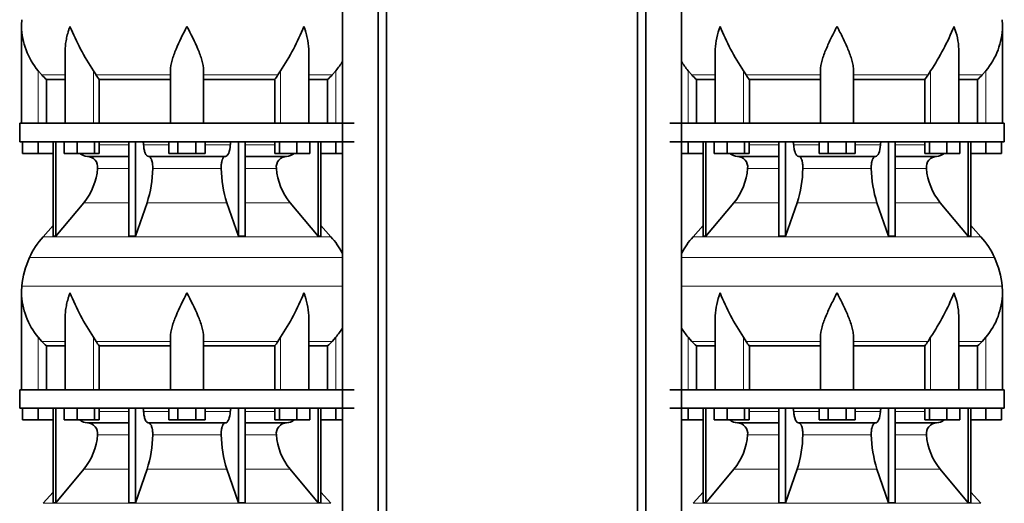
# Model space of a CAD drawing. Header units: millimetres. Extents: x 166 to 773, y -2192 to 1796.
# Tile 13 of 20: x 171 to 707, y -105 to 159. Entities that reach past the tile are written whole.
import ezdxf

# ---------------------------------------------------------------- set-up
doc = ezdxf.new("R2010")
doc.units = ezdxf.units.MM
doc.layers.add('LOW_134-10', color=7, linetype='Continuous')
doc.layers.add('VSI134_DIFFUSORE', color=7, linetype='Continuous')

# ---------------------------------------------------------------- blocks, each defined once
blk = doc.blocks.new('SE')
at = {"layer": 'LOW_134-10', "color": 7, "linetype": 'Continuous', "lineweight": 35}
for p, q in [((346.64, 1282.18), (346.64, -184.32)), ((366.02, -184.32), (366.02, 1282.18)), ((370.57, -184.32), (370.57, 1282.18)), ((346.57, 237.18), (346.57, 102.18)), ((346.57, 92.18), (346.57, -42.82)), ((346.57, -52.82), (346.57, -184.32))]:
    blk.add_line(p, q, dxfattribs=at)
at = {"layer": 'VSI134_DIFFUSORE', "color": 7, "linetype": 'Continuous', "lineweight": 35}
for p, q in [((172.01, 154.92), (172.01, 102.18)), ((195.73, 141.54), (195.73, 102.18)), ((328.28, 102.18), (328.28, 141.54)), ((183.02, 128.48), (181.01, 130.78)), ((212.52, 128.48), (211.09, 130.78)), ((253.01, 102.18), (253.01, 130.78)), ((271.01, 102.18), (271.01, 130.78)), ((312.92, 130.78), (311.5, 128.48)), ((343.01, 130.78), (340.99, 128.48)), ((185.53, 126.04), (195.73, 126.04)), ((185.53, 102.18), (185.53, 126.04)), ((214.3, 126.04), (253.01, 126.04)), ((214.3, 102.18), (214.3, 126.04)), ((271.01, 126.04), (309.72, 126.04)), ((309.72, 126.04), (309.72, 102.18)), ((328.28, 126.04), (338.48, 126.04)), ((338.48, 126.04), (338.48, 102.18)), ((353.01, 102.18), (171.01, 102.18)), ((171.01, 102.18), (171.01, 92.18)), ((171.01, 92.18), (353.01, 92.18)), ((172.51, 85.78), (172.51, 92.18)), ((172.51, 85.78), (172.51, 92.18)), ((181.01, 85.78), (181.01, 92.18)), ((189.18, 92.18), (189.18, 40.73)), ((190.71, 92.18), (190.71, 40.73)), ((195.25, 85.78), (195.25, 92.18)), ((202.19, 85.78), (202.19, 92.18)), ((211.67, 85.78), (211.67, 92.18)), ((214.21, 85.78), (214.21, 92.18)), ((230.31, 92.18), (230.31, 40.73)), ((234, 92.18), (234, 40.73)), ((252.19, 85.78), (252.19, 92.18)), ((257.1, 85.78), (257.1, 92.18)), ((266.91, 85.78), (266.91, 92.18)), ((271.82, 85.78), (271.82, 92.18)), ((290.01, 92.18), (290.01, 40.73)), ((293.7, 92.18), (293.7, 40.73)), ((309.8, 85.78), (309.8, 92.18)), ((312.34, 85.78), (312.34, 92.18)), ((321.82, 85.78), (321.82, 92.18)), ((328.76, 85.78), (328.76, 92.18)), ((333.3, 92.18), (333.3, 40.73)), ((334.83, 92.18), (334.83, 40.73)), ((343.01, 85.78), (343.01, 92.18)), ((181.01, 85.78), (172.51, 85.78)), ((189.18, 85.78), (181.01, 85.78)), ((202.19, 85.78), (195.25, 85.78)), ((211.67, 85.78), (202.19, 85.78)), ((214.21, 85.78), (211.67, 85.78)), ((257.1, 85.78), (252.19, 85.78)), ((266.91, 85.78), (257.1, 85.78)), ((271.82, 85.78), (266.91, 85.78)), ((312.34, 85.78), (309.8, 85.78)), ((321.82, 85.78), (312.34, 85.78)), ((328.76, 85.78), (321.82, 85.78)), ((343.01, 85.78), (334.83, 85.78)), ((346.57, 85.78), (343.01, 85.78)), ((207.83, 84.18), (230.31, 84.18)), ((241.1, 84.18), (282.91, 84.18)), ((293.7, 84.18), (316.18, 84.18)), ((190.71, 40.73), (205.86, 58.94)), ((234, 40.73), (240.28, 58.94)), ((283.73, 58.94), (290.01, 40.73)), ((318.15, 58.94), (333.3, 40.73)), ((189.18, 46.5), (183.71, 40.43)), ((340.3, 40.43), (334.83, 46.5)), ((189.18, 40.73), (190.71, 40.73)), ((230.31, 40.73), (234, 40.73)), ((290.01, 40.73), (293.7, 40.73)), ((333.3, 40.73), (334.83, 40.73)), ((172.01, 9.92), (172.01, -42.82)), ((195.73, -3.46), (195.73, -42.82)), ((328.28, -42.82), (328.28, -3.46)), ((183.02, -16.52), (181.01, -14.22)), ((212.52, -16.52), (211.09, -14.22)), ((253.01, -42.82), (253.01, -14.22)), ((271.01, -42.82), (271.01, -14.22)), ((312.92, -14.22), (311.5, -16.52)), ((343.01, -14.22), (340.99, -16.52)), ((185.53, -18.96), (195.73, -18.96)), ((185.53, -42.82), (185.53, -18.96)), ((214.3, -18.96), (253.01, -18.96)), ((214.3, -42.82), (214.3, -18.96)), ((271.01, -18.96), (309.72, -18.96)), ((309.72, -18.96), (309.72, -42.82)), ((328.28, -18.96), (338.48, -18.96)), ((338.48, -18.96), (338.48, -42.82)), ((353.01, -42.82), (171.01, -42.82)), ((171.01, -42.82), (171.01, -52.82)), ((171.01, -52.82), (353.01, -52.82)), ((172.51, -59.22), (172.51, -52.82)), ((172.51, -59.22), (172.51, -52.82)), ((181.01, -59.22), (181.01, -52.82)), ((189.18, -52.82), (189.18, -104.27)), ((190.71, -52.82), (190.71, -104.27)), ((195.25, -59.22), (195.25, -52.82)), ((202.19, -59.22), (202.19, -52.82)), ((211.67, -59.22), (211.67, -52.82)), ((214.21, -59.22), (214.21, -52.82)), ((230.31, -52.82), (230.31, -104.27)), ((234, -52.82), (234, -104.27)), ((252.19, -59.22), (252.19, -52.82)), ((257.1, -59.22), (257.1, -52.82)), ((266.91, -59.22), (266.91, -52.82)), ((271.82, -59.22), (271.82, -52.82)), ((290.01, -52.82), (290.01, -104.27)), ((293.7, -52.82), (293.7, -104.27)), ((309.8, -59.22), (309.8, -52.82)), ((312.34, -59.22), (312.34, -52.82)), ((321.82, -59.22), (321.82, -52.82)), ((328.76, -59.22), (328.76, -52.82)), ((333.3, -52.82), (333.3, -104.27)), ((334.83, -52.82), (334.83, -104.27)), ((343.01, -59.22), (343.01, -52.82)), ((181.01, -59.22), (172.51, -59.22)), ((189.18, -59.22), (181.01, -59.22)), ((202.19, -59.22), (195.25, -59.22)), ((211.67, -59.22), (202.19, -59.22)), ((207.83, -60.82), (230.31, -60.82)), ((214.21, -59.22), (211.67, -59.22)), ((241.1, -60.82), (282.91, -60.82)), ((257.1, -59.22), (252.19, -59.22)), ((266.91, -59.22), (257.1, -59.22)), ((271.82, -59.22), (266.91, -59.22)), ((293.7, -60.82), (316.18, -60.82)), ((312.34, -59.22), (309.8, -59.22)), ((321.82, -59.22), (312.34, -59.22)), ((328.76, -59.22), (321.82, -59.22)), ((343.01, -59.22), (334.83, -59.22)), ((346.57, -59.22), (343.01, -59.22)), ((190.71, -104.27), (205.86, -86.06)), ((234, -104.27), (240.28, -86.06)), ((283.73, -86.06), (290.01, -104.27)), ((318.15, -86.06), (333.3, -104.27)), ((189.18, -98.5), (183.71, -104.57)), ((340.3, -104.57), (334.83, -98.5)), ((189.18, -104.27), (190.71, -104.27)), ((230.31, -104.27), (234, -104.27)), ((290.01, -104.27), (293.7, -104.27)), ((333.3, -104.27), (334.83, -104.27))]:
    blk.add_line(p, q, dxfattribs=at)
at = {"layer": 'VSI134_DIFFUSORE', "color": 4, "linetype": 'Continuous', "lineweight": 9}
for p, q in [((181.01, 102.18), (181.01, 130.78)), ((211.09, 102.18), (211.09, 130.78)), ((312.92, 102.18), (312.92, 130.78)), ((343.01, 102.18), (343.01, 130.78)), ((183.02, 128.48), (195.73, 128.48)), ((212.52, 128.48), (253.01, 128.48)), ((271.01, 128.48), (311.5, 128.48)), ((328.28, 128.48), (340.99, 128.48)), ((214.21, 90.41), (230.31, 90.41)), ((238.43, 90.41), (252.19, 90.41)), ((271.82, 90.41), (285.58, 90.41)), ((293.7, 90.41), (309.8, 90.41)), ((230.31, 77.64), (213.38, 77.64)), ((280.62, 77.64), (243.39, 77.64)), ((310.63, 77.64), (293.7, 77.64)), ((205.86, 58.94), (230.31, 58.94)), ((240.28, 58.94), (283.73, 58.94)), ((293.7, 58.94), (318.15, 58.94)), ((183.71, 40.43), (340.3, 40.43)), ((346.57, 29.17), (176.34, 29.17)), ((172.18, 13.54), (346.57, 13.54)), ((181.01, -42.82), (181.01, -14.22)), ((211.09, -42.82), (211.09, -14.22)), ((312.92, -42.82), (312.92, -14.22)), ((343.01, -42.82), (343.01, -14.22)), ((183.02, -16.52), (195.73, -16.52)), ((212.52, -16.52), (253.01, -16.52)), ((271.01, -16.52), (311.5, -16.52)), ((328.28, -16.52), (340.99, -16.52)), ((214.21, -54.59), (230.31, -54.59)), ((238.43, -54.59), (252.19, -54.59)), ((271.82, -54.59), (285.58, -54.59)), ((293.7, -54.59), (309.8, -54.59)), ((230.31, -67.36), (213.38, -67.36)), ((280.62, -67.36), (243.39, -67.36)), ((310.63, -67.36), (293.7, -67.36)), ((205.86, -86.06), (230.31, -86.06)), ((240.28, -86.06), (283.73, -86.06)), ((293.7, -86.06), (318.15, -86.06)), ((183.71, -104.57), (340.3, -104.57))]:
    blk.add_line(p, q, dxfattribs=at)
at = {"layer": 'VSI134_DIFFUSORE', "color": 7, "linetype": 'Continuous', "lineweight": 35}
for centre, radius, start, end in [((210.51, 154.91), 38.5, 174.5826, 180.0352), ((210.7, 155.59), 38.7, 181.0159, 219.8906), ((336.7, 212.45), 149.83, 202.585, 213.0327), ((201.79, 204.81), 133.53, 326.3278, 338.0546), ((313.31, 155.59), 38.7, 320.1094, 329.446), ((245.66, 150.72), 39.91, 213.8601, 218.2043), ((278.38, 150.7), 39.88, 321.7938, 326.1418), ((208.06, 90.86), 6.68, 229.5852, 268.0094), ((315.95, 90.86), 6.68, 271.9979, 310.3729), ((207.55, 78.32), 5.87, 353.3223, 87.2173), ((316.44, 78.34), 5.85, 92.5772, 186.8833), ((180.07, 80.16), 33.4, 320.5472, 355.6594), ((178.44, 78.84), 64.97, 342.1602, 358.9354), ((347.08, 79.09), 66.48, 181.2569, 197.6475), ((344.04, 80.21), 33.51, 184.3996, 219.3938), ((216.41, 10.98), 44, 138, 155.5912), ((307.61, 10.98), 44, 27.6842, 42), ((220.96, 8.92), 49, 155.5912, 174.5826), ((210.51, 9.91), 38.5, 174.5826, 180.0352), ((210.7, 10.59), 38.7, 181.0159, 219.8906), ((336.7, 67.45), 149.83, 202.585, 213.0327), ((201.79, 59.81), 133.53, 326.3278, 338.0546), ((313.31, 10.59), 38.7, 320.1094, 329.446), ((245.66, 5.72), 39.91, 213.8601, 218.2043), ((278.38, 5.7), 39.88, 321.7938, 326.1418), ((208.06, -54.14), 6.68, 229.5852, 268.0094), ((207.55, -66.68), 5.87, 353.3223, 87.2173), ((316.44, -66.66), 5.85, 92.5772, 186.8833), ((315.95, -54.14), 6.68, 271.9979, 310.3729), ((180.07, -64.84), 33.4, 320.5472, 355.6594), ((178.44, -66.16), 64.97, 342.1602, 358.9354), ((347.08, -65.91), 66.48, 181.2569, 197.6475), ((344.04, -64.79), 33.51, 184.3996, 219.3938)]:
    blk.add_arc(centre, radius, start, end, dxfattribs=at)
for points, knots in [([(198.37, 154.91), (198.27, 154.65), (198.18, 154.39), (198, 153.86), (197.91, 153.6), (197.66, 152.82), (197.5, 152.3), (197.04, 150.74), (196.77, 149.71), (196.32, 147.63), (196.14, 146.59), (195.87, 144.54), (195.78, 143.52), (195.74, 142.18), (195.73, 141.86), (195.73, 141.53)], [0, 0, 0, 0, 0.03125, 0.03125, 0.0625, 0.0625, 0.125, 0.125, 0.25, 0.25, 0.375, 0.375, 0.5, 0.5, 0.5400162, 0.5400162, 0.5400162, 0.5400162]), ([(262.01, 154.91), (259.89, 150.76), (257.74, 146.55), (255.2, 140.48), (254.45, 138.47), (253.36, 134.51), (253.01, 132.61), (253.01, 130.78)], [0, 0, 0, 0, 0.5, 0.5, 0.75, 0.75, 1, 1, 1, 1]), ([(271.01, 130.78), (271.01, 132.61), (270.66, 134.51), (269.56, 138.46), (268.81, 140.47), (266.27, 146.55), (264.12, 150.76), (262.01, 154.91)], [0, 0, 0, 0, 0.25, 0.25, 0.5, 0.5, 1, 1, 1, 1]), ([(328.28, 141.53), (328.28, 141.87), (328.27, 142.21), (328.19, 144.6), (327.91, 146.64), (327.23, 149.72), (326.97, 150.75), (326.52, 152.3), (326.35, 152.82), (326.1, 153.6), (325.97, 153.99), (325.83, 154.39), (325.74, 154.65), (325.69, 154.78), (325.65, 154.91)], [0.4588627, 0.4588627, 0.4588627, 0.4588627, 0.5, 0.5, 0.75, 0.75, 0.875, 0.875, 0.9375, 0.9375, 0.96875, 0.984375, 0.984375, 1, 1, 1, 1]), ([(237.67, 92.18), (237.72, 92.18), (237.76, 92.17), (237.86, 92.13), (237.9, 92.1), (238.03, 91.97), (238.11, 91.84), (238.25, 91.51), (238.31, 91.32), (238.39, 90.89), (238.42, 90.65), (238.43, 90.41)], [0, 0, 0, 0, 0.125, 0.125, 0.25, 0.25, 0.5, 0.5, 0.75, 0.75, 1, 1, 1, 1]), ([(285.58, 90.41), (285.59, 90.65), (285.62, 90.88), (285.68, 91.21), (285.71, 91.31), (285.76, 91.5), (285.79, 91.59), (285.86, 91.76), (285.9, 91.83), (285.98, 91.95), (286.02, 92.01), (286.11, 92.1), (286.15, 92.13), (286.25, 92.17), (286.29, 92.18), (286.34, 92.18)], [0, 0, 0, 0, 0.25, 0.25, 0.375, 0.375, 0.5, 0.5, 0.625, 0.625, 0.75, 0.75, 0.875, 0.875, 1, 1, 1, 1]), ([(241.1, 84.18), (240.93, 84.18), (240.77, 84.22), (240.53, 84.34), (240.45, 84.39), (240.29, 84.5), (240.22, 84.57), (239.99, 84.79), (239.84, 84.98), (239.56, 85.43), (239.43, 85.68), (239.19, 86.24), (239.08, 86.56), (238.88, 87.23), (238.79, 87.59), (238.64, 88.34), (238.58, 88.74), (238.48, 89.56), (238.45, 89.98), (238.43, 90.41)], [0, 0, 0, 0, 0.125, 0.125, 0.1875, 0.1875, 0.25, 0.25, 0.375, 0.375, 0.5, 0.5, 0.625, 0.625, 0.75, 0.75, 0.875, 0.875, 1, 1, 1, 1]), ([(285.58, 90.41), (285.5, 88.7), (285.19, 87.1), (284.21, 84.83), (283.56, 84.18), (282.91, 84.18)], [0, 0, 0, 0, 0.5, 0.5, 1, 1, 1, 1]), ([(241.1, 84.18), (241.18, 84.18), (241.26, 84.17), (241.42, 84.13), (241.49, 84.1), (241.73, 83.97), (241.88, 83.84), (242.17, 83.5), (242.31, 83.3), (242.5, 82.94), (242.57, 82.81), (242.69, 82.53), (242.74, 82.38), (242.9, 81.92), (243, 81.59), (243.12, 81.05), (243.16, 80.87), (243.22, 80.49), (243.25, 80.3), (243.33, 79.71), (243.37, 79.3), (243.41, 78.47), (243.41, 78.05), (243.39, 77.64)], [0, 0, 0, 0, 0.0625, 0.0625, 0.125, 0.125, 0.25, 0.25, 0.375, 0.375, 0.4375, 0.4375, 0.5, 0.5, 0.625, 0.625, 0.6875, 0.6875, 0.75, 0.75, 0.875, 0.875, 1, 1, 1, 1]), ([(280.62, 77.64), (280.6, 78.05), (280.61, 78.47), (280.63, 79.09), (280.65, 79.29), (280.68, 79.7), (280.71, 79.9), (280.78, 80.49), (280.85, 80.87), (280.97, 81.41), (281.02, 81.58), (281.11, 81.92), (281.21, 82.24), (281.32, 82.53), (281.44, 82.8), (281.51, 82.94), (281.7, 83.3), (281.84, 83.51), (282.13, 83.84), (282.29, 83.97), (282.6, 84.14), (282.75, 84.18), (282.91, 84.18)], [0, 0, 0, 0, 0.125, 0.125, 0.1875, 0.1875, 0.25, 0.25, 0.375, 0.375, 0.4375, 0.4375, 0.5, 0.5625, 0.5625, 0.625, 0.625, 0.75, 0.75, 0.875, 0.875, 1, 1, 1, 1]), ([(198.37, 9.91), (198.27, 9.65), (198.18, 9.39), (198, 8.86), (197.91, 8.6), (197.66, 7.82), (197.5, 7.3), (197.04, 5.74), (196.77, 4.71), (196.32, 2.63), (196.14, 1.59), (195.87, -0.46), (195.78, -1.48), (195.74, -2.82), (195.73, -3.14), (195.73, -3.47)], [0, 0, 0, 0, 0.03125, 0.03125, 0.0625, 0.0625, 0.125, 0.125, 0.25, 0.25, 0.375, 0.375, 0.5, 0.5, 0.5400162, 0.5400162, 0.5400162, 0.5400162]), ([(262.01, 9.91), (259.89, 5.76), (257.74, 1.55), (255.2, -4.52), (254.45, -6.53), (253.36, -10.49), (253.01, -12.39), (253.01, -14.22)], [0, 0, 0, 0, 0.5, 0.5, 0.75, 0.75, 1, 1, 1, 1]), ([(271.01, -14.22), (271.01, -12.39), (270.66, -10.49), (269.56, -6.54), (268.81, -4.53), (266.27, 1.55), (264.12, 5.76), (262.01, 9.91)], [0, 0, 0, 0, 0.25, 0.25, 0.5, 0.5, 1, 1, 1, 1]), ([(328.28, -3.47), (328.28, -3.13), (328.27, -2.79), (328.19, -0.4), (327.91, 1.64), (327.23, 4.72), (326.97, 5.75), (326.52, 7.3), (326.35, 7.82), (326.1, 8.6), (325.97, 8.99), (325.83, 9.39), (325.74, 9.65), (325.69, 9.78), (325.65, 9.91)], [0.4588627, 0.4588627, 0.4588627, 0.4588627, 0.5, 0.5, 0.75, 0.75, 0.875, 0.875, 0.9375, 0.9375, 0.96875, 0.984375, 0.984375, 1, 1, 1, 1]), ([(237.67, -52.82), (237.72, -52.82), (237.76, -52.83), (237.86, -52.87), (237.9, -52.9), (238.03, -53.03), (238.11, -53.16), (238.25, -53.49), (238.31, -53.68), (238.39, -54.11), (238.42, -54.35), (238.43, -54.59)], [0, 0, 0, 0, 0.125, 0.125, 0.25, 0.25, 0.5, 0.5, 0.75, 0.75, 1, 1, 1, 1]), ([(285.58, -54.59), (285.59, -54.35), (285.62, -54.12), (285.68, -53.79), (285.71, -53.69), (285.76, -53.5), (285.79, -53.41), (285.86, -53.24), (285.9, -53.17), (285.98, -53.05), (286.02, -52.99), (286.11, -52.9), (286.15, -52.87), (286.25, -52.83), (286.29, -52.82), (286.34, -52.82)], [0, 0, 0, 0, 0.25, 0.25, 0.375, 0.375, 0.5, 0.5, 0.625, 0.625, 0.75, 0.75, 0.875, 0.875, 1, 1, 1, 1]), ([(241.1, -60.82), (240.93, -60.82), (240.77, -60.78), (240.53, -60.66), (240.45, -60.61), (240.29, -60.5), (240.22, -60.43), (239.99, -60.21), (239.84, -60.02), (239.56, -59.57), (239.43, -59.32), (239.19, -58.76), (239.08, -58.44), (238.88, -57.77), (238.79, -57.41), (238.64, -56.66), (238.58, -56.26), (238.48, -55.44), (238.45, -55.02), (238.43, -54.59)], [0, 0, 0, 0, 0.125, 0.125, 0.1875, 0.1875, 0.25, 0.25, 0.375, 0.375, 0.5, 0.5, 0.625, 0.625, 0.75, 0.75, 0.875, 0.875, 1, 1, 1, 1]), ([(285.58, -54.59), (285.5, -56.3), (285.19, -57.9), (284.21, -60.17), (283.56, -60.82), (282.91, -60.82)], [0, 0, 0, 0, 0.5, 0.5, 1, 1, 1, 1]), ([(241.1, -60.82), (241.18, -60.82), (241.26, -60.83), (241.42, -60.87), (241.49, -60.9), (241.73, -61.03), (241.88, -61.16), (242.17, -61.5), (242.31, -61.7), (242.5, -62.06), (242.57, -62.19), (242.69, -62.47), (242.74, -62.62), (242.9, -63.08), (243, -63.41), (243.12, -63.95), (243.16, -64.13), (243.22, -64.51), (243.25, -64.7), (243.33, -65.29), (243.37, -65.7), (243.41, -66.53), (243.41, -66.95), (243.39, -67.36)], [0, 0, 0, 0, 0.0625, 0.0625, 0.125, 0.125, 0.25, 0.25, 0.375, 0.375, 0.4375, 0.4375, 0.5, 0.5, 0.625, 0.625, 0.6875, 0.6875, 0.75, 0.75, 0.875, 0.875, 1, 1, 1, 1]), ([(280.62, -67.36), (280.6, -66.95), (280.61, -66.53), (280.63, -65.91), (280.65, -65.71), (280.68, -65.3), (280.71, -65.1), (280.78, -64.51), (280.85, -64.13), (280.97, -63.59), (281.02, -63.42), (281.11, -63.08), (281.21, -62.76), (281.32, -62.47), (281.44, -62.2), (281.51, -62.06), (281.7, -61.7), (281.84, -61.49), (282.13, -61.16), (282.29, -61.03), (282.6, -60.86), (282.75, -60.82), (282.91, -60.82)], [0, 0, 0, 0, 0.125, 0.125, 0.1875, 0.1875, 0.25, 0.25, 0.375, 0.375, 0.4375, 0.4375, 0.5, 0.5625, 0.5625, 0.625, 0.625, 0.75, 0.75, 0.875, 0.875, 1, 1, 1, 1])]:
    blk.add_open_spline(points, degree=3, knots=knots, dxfattribs=at)
for points in [[(185.53, 126.04), (184.66, 126.82), (183.82, 127.64), (183.02, 128.48)], [(340.99, 128.48), (340.19, 127.64), (339.35, 126.82), (338.48, 126.04)], [(185.53, -18.96), (184.66, -18.18), (183.82, -17.36), (183.02, -16.52)], [(340.99, -16.52), (340.19, -17.36), (339.35, -18.18), (338.48, -18.96)]]:
    blk.add_open_spline(points, degree=3, dxfattribs=at)
blk = doc.blocks.new('SE3')
at = {"layer": 'LOW_134-10', "color": 7, "linetype": 'Continuous', "lineweight": 35}
for p, q in [((507.09, -184.32), (507.09, 1282.18)), ((511.64, -184.32), (511.64, 1282.18)), ((531.03, 1282.18), (531.03, -184.32)), ((531.1, 237.18), (531.1, 102.18)), ((531.1, 92.18), (531.1, -42.82)), ((531.1, -52.82), (531.1, -184.32))]:
    blk.add_line(p, q, dxfattribs=at)
at = {"layer": 'VSI134_DIFFUSORE', "color": 7, "linetype": 'Continuous', "lineweight": 35}
for p, q in [((705.66, 102.18), (705.66, 154.92)), ((549.38, 141.54), (549.38, 102.18)), ((681.94, 102.18), (681.94, 141.54)), ((536.67, 128.48), (534.66, 130.78)), ((566.17, 128.48), (564.75, 130.78)), ((606.66, 102.18), (606.66, 130.78)), ((624.66, 102.18), (624.66, 130.78)), ((666.57, 130.78), (665.15, 128.48)), ((696.66, 130.78), (694.65, 128.48)), ((539.19, 126.04), (549.38, 126.04)), ((539.19, 102.18), (539.19, 126.04)), ((567.95, 126.04), (606.66, 126.04)), ((567.95, 102.18), (567.95, 126.04)), ((624.66, 126.04), (663.37, 126.04)), ((663.37, 126.04), (663.37, 102.18)), ((681.94, 126.04), (692.13, 126.04)), ((692.13, 126.04), (692.13, 102.18)), ((706.66, 102.18), (524.66, 102.18)), ((706.66, 92.18), (706.66, 102.18)), ((524.66, 92.18), (706.66, 92.18)), ((534.66, 85.78), (534.66, 92.18)), ((542.83, 92.18), (542.83, 40.73)), ((544.36, 92.18), (544.36, 40.73)), ((548.9, 85.78), (548.9, 92.18)), ((555.84, 85.78), (555.84, 92.18)), ((565.32, 85.78), (565.32, 92.18)), ((567.87, 85.78), (567.87, 92.18)), ((583.96, 92.18), (583.96, 40.73)), ((587.66, 92.18), (587.66, 40.73)), ((605.85, 85.78), (605.85, 92.18)), ((610.75, 85.78), (610.75, 92.18)), ((620.57, 85.78), (620.57, 92.18)), ((625.48, 85.78), (625.48, 92.18)), ((643.66, 92.18), (643.66, 40.73)), ((647.36, 92.18), (647.36, 40.73)), ((663.46, 85.78), (663.46, 92.18)), ((666, 85.78), (666, 92.18)), ((675.48, 85.78), (675.48, 92.18)), ((682.42, 85.78), (682.42, 92.18)), ((686.96, 92.18), (686.96, 40.73)), ((688.49, 92.18), (688.49, 40.73)), ((696.66, 85.78), (696.66, 92.18)), ((705.16, 85.78), (705.16, 92.18)), ((534.66, 85.78), (531.1, 85.78)), ((542.83, 85.78), (534.66, 85.78)), ((555.84, 85.78), (548.9, 85.78)), ((565.32, 85.78), (555.84, 85.78)), ((567.87, 85.78), (565.32, 85.78)), ((610.75, 85.78), (605.85, 85.78)), ((620.57, 85.78), (610.75, 85.78)), ((625.48, 85.78), (620.57, 85.78)), ((666, 85.78), (663.46, 85.78)), ((675.48, 85.78), (666, 85.78)), ((682.42, 85.78), (675.48, 85.78)), ((696.66, 85.78), (688.49, 85.78)), ((705.16, 85.78), (696.66, 85.78)), ((561.49, 84.18), (583.96, 84.18)), ((594.75, 84.18), (636.57, 84.18)), ((647.36, 84.18), (669.83, 84.18)), ((544.36, 40.73), (559.52, 58.94)), ((587.66, 40.73), (593.94, 58.94)), ((637.38, 58.94), (643.66, 40.73)), ((671.8, 58.94), (686.96, 40.73)), ((542.83, 46.5), (537.36, 40.43)), ((693.96, 40.43), (688.49, 46.5)), ((542.83, 40.73), (544.36, 40.73)), ((583.96, 40.73), (587.66, 40.73)), ((643.66, 40.73), (647.36, 40.73)), ((686.96, 40.73), (688.49, 40.73)), ((705.66, -42.82), (705.66, 9.92)), ((549.38, -3.46), (549.38, -42.82)), ((681.94, -42.82), (681.94, -3.46)), ((536.67, -16.52), (534.66, -14.22)), ((566.17, -16.52), (564.75, -14.22)), ((606.66, -42.82), (606.66, -14.22)), ((624.66, -42.82), (624.66, -14.22)), ((666.57, -14.22), (665.15, -16.52)), ((696.66, -14.22), (694.65, -16.52)), ((539.19, -18.96), (549.38, -18.96)), ((539.19, -42.82), (539.19, -18.96)), ((567.95, -18.96), (606.66, -18.96)), ((567.95, -42.82), (567.95, -18.96)), ((624.66, -18.96), (663.37, -18.96)), ((663.37, -18.96), (663.37, -42.82)), ((681.94, -18.96), (692.13, -18.96)), ((692.13, -18.96), (692.13, -42.82)), ((706.66, -42.82), (524.66, -42.82)), ((706.66, -52.82), (706.66, -42.82)), ((524.66, -52.82), (706.66, -52.82)), ((534.66, -59.22), (534.66, -52.82)), ((542.83, -52.82), (542.83, -104.27)), ((544.36, -52.82), (544.36, -104.27)), ((548.9, -59.22), (548.9, -52.82)), ((555.84, -59.22), (555.84, -52.82)), ((565.32, -59.22), (565.32, -52.82)), ((567.87, -59.22), (567.87, -52.82)), ((583.96, -52.82), (583.96, -104.27)), ((587.66, -52.82), (587.66, -104.27)), ((605.85, -59.22), (605.85, -52.82)), ((610.75, -59.22), (610.75, -52.82)), ((620.57, -59.22), (620.57, -52.82)), ((625.48, -59.22), (625.48, -52.82)), ((643.66, -52.82), (643.66, -104.27)), ((647.36, -52.82), (647.36, -104.27)), ((663.46, -59.22), (663.46, -52.82)), ((666, -59.22), (666, -52.82)), ((675.48, -59.22), (675.48, -52.82)), ((682.42, -59.22), (682.42, -52.82)), ((686.96, -52.82), (686.96, -104.27)), ((688.49, -52.82), (688.49, -104.27)), ((696.66, -59.22), (696.66, -52.82)), ((705.16, -59.22), (705.16, -52.82)), ((534.66, -59.22), (531.1, -59.22)), ((542.83, -59.22), (534.66, -59.22)), ((555.84, -59.22), (548.9, -59.22)), ((565.32, -59.22), (555.84, -59.22)), ((561.49, -60.82), (583.96, -60.82)), ((567.87, -59.22), (565.32, -59.22)), ((594.75, -60.82), (636.57, -60.82)), ((610.75, -59.22), (605.85, -59.22)), ((620.57, -59.22), (610.75, -59.22)), ((625.48, -59.22), (620.57, -59.22)), ((647.36, -60.82), (669.83, -60.82)), ((666, -59.22), (663.46, -59.22)), ((675.48, -59.22), (666, -59.22)), ((682.42, -59.22), (675.48, -59.22)), ((696.66, -59.22), (688.49, -59.22)), ((705.16, -59.22), (696.66, -59.22)), ((544.36, -104.27), (559.52, -86.06)), ((587.66, -104.27), (593.94, -86.06)), ((637.38, -86.06), (643.66, -104.27)), ((671.8, -86.06), (686.96, -104.27)), ((542.83, -98.5), (537.36, -104.57)), ((693.96, -104.57), (688.49, -98.5)), ((542.83, -104.27), (544.36, -104.27)), ((583.96, -104.27), (587.66, -104.27)), ((643.66, -104.27), (647.36, -104.27)), ((686.96, -104.27), (688.49, -104.27))]:
    blk.add_line(p, q, dxfattribs=at)
at = {"layer": 'VSI134_DIFFUSORE', "color": 4, "linetype": 'Continuous', "lineweight": 9}
for p, q in [((534.66, 102.18), (534.66, 130.78)), ((564.75, 102.18), (564.75, 130.78)), ((666.57, 102.18), (666.57, 130.78)), ((696.66, 102.18), (696.66, 130.78)), ((549.38, 128.48), (536.67, 128.48)), ((606.66, 128.48), (566.17, 128.48)), ((624.66, 128.48), (665.15, 128.48)), ((681.94, 128.48), (694.65, 128.48)), ((567.87, 90.41), (583.96, 90.41)), ((592.09, 90.41), (605.85, 90.41)), ((625.48, 90.41), (639.23, 90.41)), ((647.36, 90.41), (663.46, 90.41)), ((583.96, 77.64), (567.03, 77.64)), ((634.27, 77.64), (597.05, 77.64)), ((664.29, 77.64), (647.36, 77.64)), ((559.52, 58.94), (583.96, 58.94)), ((593.94, 58.94), (637.38, 58.94)), ((647.36, 58.94), (671.8, 58.94)), ((537.36, 40.43), (693.96, 40.43)), ((701.33, 29.17), (531.1, 29.17)), ((531.1, 13.54), (705.49, 13.54)), ((534.66, -42.82), (534.66, -14.22)), ((564.75, -42.82), (564.75, -14.22)), ((666.57, -42.82), (666.57, -14.22)), ((696.66, -42.82), (696.66, -14.22)), ((549.38, -16.52), (536.67, -16.52)), ((606.66, -16.52), (566.17, -16.52)), ((624.66, -16.52), (665.15, -16.52)), ((681.94, -16.52), (694.65, -16.52)), ((567.87, -54.59), (583.96, -54.59)), ((592.09, -54.59), (605.85, -54.59)), ((625.48, -54.59), (639.23, -54.59)), ((647.36, -54.59), (663.46, -54.59)), ((583.96, -67.36), (567.03, -67.36)), ((634.27, -67.36), (597.05, -67.36)), ((664.29, -67.36), (647.36, -67.36)), ((559.52, -86.06), (583.96, -86.06)), ((593.94, -86.06), (637.38, -86.06)), ((647.36, -86.06), (671.8, -86.06)), ((537.36, -104.57), (693.96, -104.57))]:
    blk.add_line(p, q, dxfattribs=at)
at = {"layer": 'VSI134_DIFFUSORE', "color": 7, "linetype": 'Continuous', "lineweight": 35}
for centre, radius, start, end in [((667.16, 154.91), 38.5, 359.9861, 5.4174), ((677.84, 205.85), 135.74, 202.0412, 213.5763), ((553.48, 205.85), 135.74, 326.4237, 337.9588), ((666.97, 155.59), 38.7, 320.1094, 358.9842), ((564.35, 155.59), 38.7, 210.5496, 219.8906), ((599.28, 150.7), 39.88, 213.8582, 218.2062), ((632.04, 150.7), 39.88, 321.7938, 326.1418), ((561.72, 90.86), 6.68, 229.5852, 268.0094), ((669.6, 90.86), 6.68, 271.9979, 310.3729), ((561.2, 78.32), 5.87, 353.3223, 87.2173), ((670.1, 78.34), 5.85, 92.5772, 186.8833), ((533.73, 80.16), 33.4, 320.5472, 355.6594), ((532.09, 78.84), 64.97, 342.1602, 358.9354), ((700.74, 79.09), 66.48, 181.2569, 197.6475), ((697.7, 80.21), 33.51, 184.3996, 219.3938), ((570.06, 10.98), 44, 138, 152.3158), ((661.26, 10.98), 44, 24.4088, 42), ((656.71, 8.92), 49, 5.4174, 24.4088), ((667.16, 9.91), 38.5, 359.9861, 5.4174), ((677.84, 60.85), 135.74, 202.0412, 213.5763), ((553.48, 60.85), 135.74, 326.4237, 337.9588), ((666.97, 10.59), 38.7, 320.1094, 358.9842), ((564.35, 10.59), 38.7, 210.5496, 219.8906), ((599.28, 5.7), 39.88, 213.8582, 218.2062), ((632.04, 5.7), 39.88, 321.7938, 326.1418), ((561.72, -54.14), 6.68, 229.5852, 268.0094), ((561.2, -66.68), 5.87, 353.3223, 87.2173), ((670.1, -66.66), 5.85, 92.5772, 186.8833), ((669.6, -54.14), 6.68, 271.9979, 310.3729), ((533.73, -64.84), 33.4, 320.5472, 355.6594), ((532.09, -66.16), 64.97, 342.1602, 358.9354), ((700.74, -65.91), 66.48, 181.2569, 197.6475), ((697.7, -64.79), 33.51, 184.3996, 219.3938)]:
    blk.add_arc(centre, radius, start, end, dxfattribs=at)
for points, knots in [([(549.38, 141.53), (549.38, 141.85), (549.39, 142.18), (549.54, 146.55), (550.53, 150.76), (552.02, 154.91)], [0.4601729, 0.4601729, 0.4601729, 0.4601729, 0.5, 0.5, 1, 1, 1, 1]), ([(606.66, 130.78), (606.66, 132.61), (607.02, 134.55), (608.12, 138.49), (608.86, 140.5), (610.58, 144.6), (611.54, 146.64), (613.04, 149.72), (613.55, 150.75), (614.6, 152.82), (615.13, 153.88), (615.66, 154.91)], [0, 0, 0, 0, 0.25, 0.25, 0.5, 0.5, 0.75, 0.75, 0.875, 0.875, 1, 1, 1, 1]), ([(624.66, 130.78), (624.66, 131.69), (624.57, 132.63), (624.26, 134.53), (624.04, 135.5), (623.62, 136.98), (623.47, 137.48), (623.15, 138.48), (622.98, 138.98), (622.44, 140.48), (622.04, 141.49), (621.2, 143.52), (620.74, 144.54), (619.8, 146.59), (619.3, 147.63), (618.29, 149.71), (617.77, 150.74), (616.99, 152.3), (616.72, 152.82), (616.32, 153.6), (616.19, 153.86), (615.93, 154.39), (615.79, 154.65), (615.66, 154.91)], [0, 0, 0, 0, 0.125, 0.125, 0.25, 0.25, 0.3125, 0.3125, 0.375, 0.375, 0.5, 0.5, 0.625, 0.625, 0.75, 0.75, 0.875, 0.875, 0.9375, 0.9375, 0.96875, 0.96875, 1, 1, 1, 1]), ([(681.94, 141.53), (681.94, 141.85), (681.93, 142.18), (681.78, 146.55), (680.79, 150.76), (679.3, 154.91)], [0.4601729, 0.4601729, 0.4601729, 0.4601729, 0.5, 0.5, 1, 1, 1, 1]), ([(591.33, 92.18), (591.37, 92.18), (591.42, 92.17), (591.51, 92.13), (591.56, 92.1), (591.69, 91.97), (591.77, 91.84), (591.91, 91.51), (591.96, 91.32), (592.05, 90.89), (592.08, 90.65), (592.09, 90.41)], [0, 0, 0, 0, 0.125, 0.125, 0.25, 0.25, 0.5, 0.5, 0.75, 0.75, 1, 1, 1, 1]), ([(639.23, 90.41), (639.24, 90.65), (639.27, 90.88), (639.33, 91.21), (639.36, 91.31), (639.42, 91.5), (639.45, 91.59), (639.52, 91.76), (639.56, 91.83), (639.63, 91.95), (639.68, 92.01), (639.76, 92.1), (639.81, 92.13), (639.9, 92.17), (639.95, 92.18), (639.99, 92.18)], [0, 0, 0, 0, 0.25, 0.25, 0.375, 0.375, 0.5, 0.5, 0.625, 0.625, 0.75, 0.75, 0.875, 0.875, 1, 1, 1, 1]), ([(594.75, 84.18), (594.59, 84.18), (594.43, 84.22), (594.19, 84.34), (594.11, 84.39), (593.95, 84.5), (593.87, 84.57), (593.64, 84.79), (593.5, 84.98), (593.22, 85.43), (593.09, 85.68), (592.85, 86.24), (592.73, 86.56), (592.53, 87.23), (592.45, 87.59), (592.3, 88.34), (592.23, 88.74), (592.14, 89.56), (592.11, 89.98), (592.09, 90.41)], [0, 0, 0, 0, 0.125, 0.125, 0.1875, 0.1875, 0.25, 0.25, 0.375, 0.375, 0.5, 0.5, 0.625, 0.625, 0.75, 0.75, 0.875, 0.875, 1, 1, 1, 1]), ([(639.23, 90.41), (639.16, 88.7), (638.84, 87.1), (637.87, 84.83), (637.22, 84.18), (636.57, 84.18)], [0, 0, 0, 0, 0.5, 0.5, 1, 1, 1, 1]), ([(594.75, 84.18), (594.83, 84.18), (594.91, 84.17), (595.07, 84.13), (595.15, 84.1), (595.38, 83.97), (595.53, 83.84), (595.83, 83.5), (595.96, 83.3), (596.16, 82.94), (596.22, 82.81), (596.34, 82.53), (596.4, 82.38), (596.56, 81.92), (596.65, 81.59), (596.78, 81.05), (596.81, 80.87), (596.88, 80.49), (596.91, 80.3), (596.99, 79.71), (597.02, 79.3), (597.06, 78.47), (597.06, 78.05), (597.05, 77.64)], [0, 0, 0, 0, 0.0625, 0.0625, 0.125, 0.125, 0.25, 0.25, 0.375, 0.375, 0.4375, 0.4375, 0.5, 0.5, 0.625, 0.625, 0.6875, 0.6875, 0.75, 0.75, 0.875, 0.875, 1, 1, 1, 1]), ([(634.27, 77.64), (634.26, 78.05), (634.26, 78.47), (634.29, 79.09), (634.3, 79.29), (634.34, 79.7), (634.36, 79.9), (634.44, 80.49), (634.5, 80.87), (634.63, 81.41), (634.67, 81.58), (634.77, 81.92), (634.87, 82.24), (634.98, 82.53), (635.1, 82.8), (635.16, 82.94), (635.36, 83.3), (635.5, 83.51), (635.79, 83.84), (635.94, 83.97), (636.25, 84.14), (636.41, 84.18), (636.57, 84.18)], [0, 0, 0, 0, 0.125, 0.125, 0.1875, 0.1875, 0.25, 0.25, 0.375, 0.375, 0.4375, 0.4375, 0.5, 0.5625, 0.5625, 0.625, 0.625, 0.75, 0.75, 0.875, 0.875, 1, 1, 1, 1]), ([(549.38, -3.47), (549.38, -3.15), (549.39, -2.82), (549.54, 1.55), (550.53, 5.76), (552.02, 9.91)], [0.4601729, 0.4601729, 0.4601729, 0.4601729, 0.5, 0.5, 1, 1, 1, 1]), ([(606.66, -14.22), (606.66, -12.39), (607.02, -10.45), (608.12, -6.51), (608.86, -4.5), (610.58, -0.4), (611.54, 1.64), (613.04, 4.72), (613.55, 5.75), (614.6, 7.82), (615.13, 8.88), (615.66, 9.91)], [0, 0, 0, 0, 0.25, 0.25, 0.5, 0.5, 0.75, 0.75, 0.875, 0.875, 1, 1, 1, 1]), ([(624.66, -14.22), (624.66, -13.31), (624.57, -12.37), (624.26, -10.47), (624.04, -9.5), (623.62, -8.02), (623.47, -7.52), (623.15, -6.52), (622.98, -6.02), (622.44, -4.52), (622.04, -3.51), (621.2, -1.48), (620.74, -0.46), (619.8, 1.59), (619.3, 2.63), (618.29, 4.71), (617.77, 5.74), (616.99, 7.3), (616.72, 7.82), (616.32, 8.6), (616.19, 8.86), (615.93, 9.39), (615.79, 9.65), (615.66, 9.91)], [0, 0, 0, 0, 0.125, 0.125, 0.25, 0.25, 0.3125, 0.3125, 0.375, 0.375, 0.5, 0.5, 0.625, 0.625, 0.75, 0.75, 0.875, 0.875, 0.9375, 0.9375, 0.96875, 0.96875, 1, 1, 1, 1]), ([(681.94, -3.47), (681.94, -3.15), (681.93, -2.82), (681.78, 1.55), (680.79, 5.76), (679.3, 9.91)], [0.4601729, 0.4601729, 0.4601729, 0.4601729, 0.5, 0.5, 1, 1, 1, 1]), ([(591.33, -52.82), (591.37, -52.82), (591.42, -52.83), (591.51, -52.87), (591.56, -52.9), (591.69, -53.03), (591.77, -53.16), (591.91, -53.49), (591.96, -53.68), (592.05, -54.11), (592.08, -54.35), (592.09, -54.59)], [0, 0, 0, 0, 0.125, 0.125, 0.25, 0.25, 0.5, 0.5, 0.75, 0.75, 1, 1, 1, 1]), ([(639.23, -54.59), (639.24, -54.35), (639.27, -54.12), (639.33, -53.79), (639.36, -53.69), (639.42, -53.5), (639.45, -53.41), (639.52, -53.24), (639.56, -53.17), (639.63, -53.05), (639.68, -52.99), (639.76, -52.9), (639.81, -52.87), (639.9, -52.83), (639.95, -52.82), (639.99, -52.82)], [0, 0, 0, 0, 0.25, 0.25, 0.375, 0.375, 0.5, 0.5, 0.625, 0.625, 0.75, 0.75, 0.875, 0.875, 1, 1, 1, 1]), ([(594.75, -60.82), (594.59, -60.82), (594.43, -60.78), (594.19, -60.66), (594.11, -60.61), (593.95, -60.5), (593.87, -60.43), (593.64, -60.21), (593.5, -60.02), (593.22, -59.57), (593.09, -59.32), (592.85, -58.76), (592.73, -58.44), (592.53, -57.77), (592.45, -57.41), (592.3, -56.66), (592.23, -56.26), (592.14, -55.44), (592.11, -55.02), (592.09, -54.59)], [0, 0, 0, 0, 0.125, 0.125, 0.1875, 0.1875, 0.25, 0.25, 0.375, 0.375, 0.5, 0.5, 0.625, 0.625, 0.75, 0.75, 0.875, 0.875, 1, 1, 1, 1]), ([(639.23, -54.59), (639.16, -56.3), (638.84, -57.9), (637.87, -60.17), (637.22, -60.82), (636.57, -60.82)], [0, 0, 0, 0, 0.5, 0.5, 1, 1, 1, 1]), ([(594.75, -60.82), (594.83, -60.82), (594.91, -60.83), (595.07, -60.87), (595.15, -60.9), (595.38, -61.03), (595.53, -61.16), (595.83, -61.5), (595.96, -61.7), (596.16, -62.06), (596.22, -62.19), (596.34, -62.47), (596.4, -62.62), (596.56, -63.08), (596.65, -63.41), (596.78, -63.95), (596.81, -64.13), (596.88, -64.51), (596.91, -64.7), (596.99, -65.29), (597.02, -65.7), (597.06, -66.53), (597.06, -66.95), (597.05, -67.36)], [0, 0, 0, 0, 0.0625, 0.0625, 0.125, 0.125, 0.25, 0.25, 0.375, 0.375, 0.4375, 0.4375, 0.5, 0.5, 0.625, 0.625, 0.6875, 0.6875, 0.75, 0.75, 0.875, 0.875, 1, 1, 1, 1]), ([(634.27, -67.36), (634.26, -66.95), (634.26, -66.53), (634.29, -65.91), (634.3, -65.71), (634.34, -65.3), (634.36, -65.1), (634.44, -64.51), (634.5, -64.13), (634.63, -63.59), (634.67, -63.42), (634.77, -63.08), (634.87, -62.76), (634.98, -62.47), (635.1, -62.2), (635.16, -62.06), (635.36, -61.7), (635.5, -61.49), (635.79, -61.16), (635.94, -61.03), (636.25, -60.86), (636.41, -60.82), (636.57, -60.82)], [0, 0, 0, 0, 0.125, 0.125, 0.1875, 0.1875, 0.25, 0.25, 0.375, 0.375, 0.4375, 0.4375, 0.5, 0.5625, 0.5625, 0.625, 0.625, 0.75, 0.75, 0.875, 0.875, 1, 1, 1, 1])]:
    blk.add_open_spline(points, degree=3, knots=knots, dxfattribs=at)
for points in [[(539.19, 126.04), (538.32, 126.82), (537.48, 127.64), (536.67, 128.48)], [(694.65, 128.48), (693.84, 127.64), (693, 126.82), (692.13, 126.04)], [(539.19, -18.96), (538.32, -18.18), (537.48, -17.36), (536.67, -16.52)], [(694.65, -16.52), (693.84, -17.36), (693, -18.18), (692.13, -18.96)]]:
    blk.add_open_spline(points, degree=3, dxfattribs=at)

msp = doc.modelspace()

# ---------------------------------------------------------------- block references
for name in ['SE', 'SE3']:
    msp.add_blockref(name, (0, 0))

doc.saveas('drawing.dxf')
